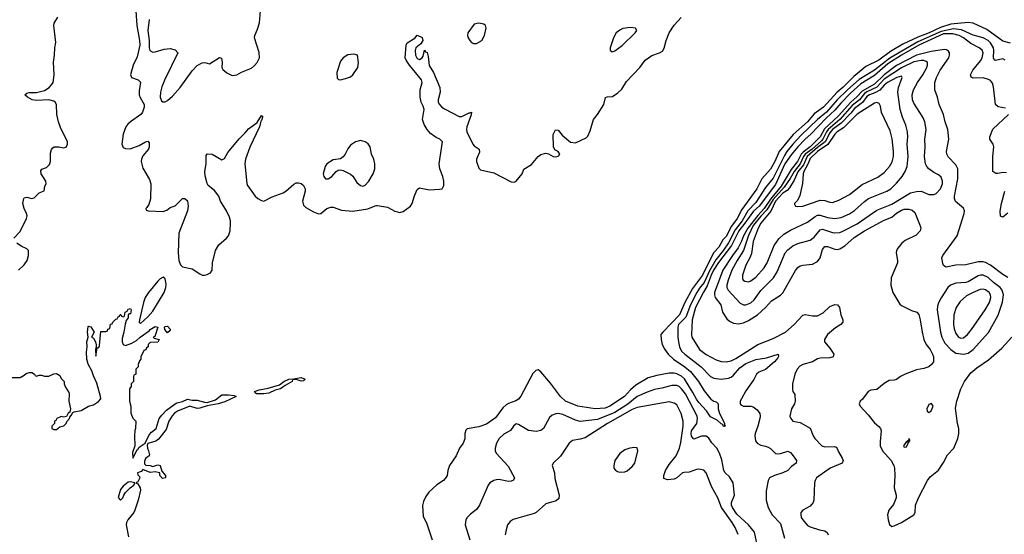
# Model space of a CAD drawing. Header units: inches. Extents: x 1649636 to 1815363, y 506543 to 641975.
# Tile 50 of 256: x 1737113 to 1745082, y 522694 to 526857. Entities that reach past the tile are written whole.
import ezdxf

# ---------------------------------------------------------------- set-up
doc = ezdxf.new("R2010")
doc.units = ezdxf.units.IN
doc.header["$MEASUREMENT"] = 0
doc.layers.add('B7532', color=7, linetype='Continuous')
doc.layers.add('B7542', color=7, linetype='Continuous')

msp = doc.modelspace()

# ---------------------------------------------------------------- linework, layer by layer
at = {"layer": 'B7532', "color": 5}
for points, elevation in [([(1737066, 525090), (1737115.9, 525144.1), (1737169.2, 525250), (1737174, 525270), (1737169.3, 525290), (1737149.3, 525330), (1737139.3, 525370), (1737147, 525410), (1737150, 525416), (1737170, 525422.8), (1737210, 525411), (1737230, 525416), (1737270, 525456), (1737310, 525472), (1737317.6, 525510), (1737327.6, 525530), (1737324.7, 525550), (1737285.6, 525610), (1737284.2, 525635.8), (1737292, 525648), (1737330, 525661.6), (1737355.3, 525684.7), (1737361.3, 525710), (1737362.9, 525777.1), (1737370, 525806), (1737380.1, 525819.9), (1737392, 525828), (1737430, 525828.2), (1737470, 525820.5), (1737490, 525824.9), (1737500.7, 525850), (1737500.5, 525870), (1737444.5, 525984.5), (1737427.2, 526030), (1737413.3, 526090), (1737411.3, 526170), (1737399.6, 526190), (1737390, 526196.9), (1737350, 526208.4), (1737250, 526203.4), (1737213.2, 526210), (1737177, 526230), (1737156, 526250), (1737170, 526262), (1737190, 526268.4), (1737250, 526269.2), (1737314.8, 526285.2), (1737350.9, 526309.1), (1737371, 526330), (1737382.7, 526350), (1737392.4, 526410), (1737385.6, 526514.4), (1737396, 526570), (1737397, 526630), (1737405.8, 526674.2), (1737388.2, 526811.8), (1737392, 526830), (1737421.7, 526878.3)], 240), ([(1738053.3, 526930), (1738060.1, 526810), (1738083.5, 526690), (1738084.1, 526650), (1738062.7, 526557.3), (1738030.7, 526490), (1738009.1, 526410), (1738018, 526390), (1738071.2, 526371.2), (1738091.4, 526351.4), (1738079.5, 526280.5), (1738080.2, 526250), (1738087.5, 526227.5), (1738119.7, 526170), (1738121.4, 526150), (1738108, 526110), (1738093.3, 526090), (1738009, 526031), (1737988, 526012), (1737972.7, 525990), (1737950.5, 525930), (1737940.1, 525850), (1737950, 525824.5), (1737970, 525815.8), (1738006.7, 525813.3), (1738080.5, 525839.5), (1738130.5, 525870.5), (1738150, 525874), (1738162, 525862), (1738161.6, 525830), (1738154.4, 525810), (1738110, 525755.1), (1738098.9, 525730), (1738096.8, 525710), (1738110, 525654.9), (1738163.5, 525563.5), (1738174.5, 525530), (1738172.3, 525407.7), (1738158.8, 525361.2), (1738143.1, 525336.9), (1738132.7, 525330), (1738136.8, 525316.8), (1738154, 525310), (1738274.9, 525305.1), (1738303.9, 525316.1), (1738330, 525337.3), (1738370, 525351.3), (1738430, 525411.3), (1738450, 525411.3), (1738470.9, 525390.9), (1738476, 525350), (1738470.7, 525310), (1738401.1, 525130), (1738396.4, 524970), (1738402.1, 524910), (1738414.1, 524874.1), (1738430, 524856.5), (1738510, 524843), (1738570, 524800.2), (1738590, 524790.2), (1738610, 524789.6), (1738630, 524794.8), (1738658.4, 524810), (1738669.8, 524830), (1738674, 524890), (1738697, 524990), (1738724.8, 525035.2), (1738787.4, 525090), (1738803.5, 525110), (1738815.8, 525150), (1738819.3, 525210), (1738818.7, 525230), (1738810, 525259.5), (1738786.6, 525310), (1738737.2, 525390), (1738724.2, 525430), (1738690, 525474.5), (1738637.2, 525517.2), (1738631.5, 525531.5), (1738614.5, 525594.5), (1738612.2, 525630), (1738621.3, 525690), (1738622.5, 525757.5), (1738630, 525770.8), (1738669.5, 525770.5), (1738750, 525724), (1738770, 525734), (1738798.1, 525781.9), (1738890, 525892.8), (1738938.3, 525941.7), (1738964.4, 525975.6), (1739033.8, 526026.2), (1739070, 526081), (1739077.3, 526077.3), (1739078.8, 526070), (1739070, 526042), (1739063.5, 526036.5), (1739053.4, 525990), (1738974.4, 525825.6), (1738939.8, 525730), (1738935.2, 525690), (1738950.8, 525530.8), (1738955.8, 525515.8), (1739017.8, 525430), (1739041.1, 525410), (1739070, 525395.5), (1739090, 525390.2), (1739155, 525425), (1739244.4, 525455.6), (1739268, 525470), (1739332.8, 525527.2), (1739350, 525536.3), (1739370, 525537.5), (1739390, 525531.6), (1739410, 525516.8), (1739424.7, 525490), (1739423.4, 525470), (1739400.5, 525390), (1739410, 525356.2), (1739430, 525338), (1739490, 525303.5), (1739530, 525286.5), (1739550, 525288.8), (1739599.5, 525330), (1739630, 525341.1), (1739650, 525341.3), (1739716.7, 525316.7), (1739810, 525307.9), (1739930, 525327.1), (1739990, 525352.4), (1740000, 525353.6)], 240), ([(1738161.9, 526858.1), (1738148.9, 526770), (1738160.1, 526690), (1738160.6, 526630), (1738167.4, 526607.4), (1738190, 526594.6), (1738210, 526596.1), (1738281.5, 526618.5), (1738330, 526623.2), (1738372.3, 526612.3), (1738393.4, 526590), (1738286.5, 526373.5), (1738264.7, 526315.3), (1738252.6, 526270), (1738250.2, 526230.2), (1738262, 526202), (1738272.4, 526192.4), (1738290, 526193.4), (1738310, 526203.1), (1738350, 526237.4), (1738411.7, 526308.3), (1738510, 526444.9), (1738550, 526485.7), (1738590, 526508.8), (1738610.3, 526510.3), (1738650, 526499.5), (1738730, 526550.4), (1738745.2, 526545.2), (1738751.8, 526511.8), (1738748.8, 526470), (1738755.8, 526455.8), (1738790, 526427.7), (1738832.9, 526407.1), (1738870, 526410.8), (1738907.2, 526432.8), (1738990, 526465.5), (1739014.2, 526485.8), (1739035.1, 526510), (1739054.5, 526550), (1739051.9, 526591.9), (1739013.2, 526710), (1739016, 526730), (1739038, 526782), (1739052.9, 526832.9), (1739061.2, 526930)], 260), ([(1737104, 524830), (1737150, 524874.8), (1737174.5, 524910), (1737184.2, 524950), (1737184.5, 524990), (1737170, 525002.9), (1737124.9, 525024.9), (1737089.7, 525049.7)], 240), ([(1737050, 523962.8), (1737116.4, 523963.6), (1737150, 523982), (1737164.7, 523995.3), (1737190, 524002), (1737210, 524002), (1737234, 523990), (1737238, 523978), (1737250, 523974), (1737270, 523982), (1737290, 523982), (1737312.7, 523972.7), (1737350, 523972), (1737390, 523992), (1737410, 523994), (1737438, 523978), (1737450, 523954), (1737474, 523930), (1737474, 523910), (1737483.6, 523883.6), (1737510, 523842), (1737513.4, 523830), (1737510.5, 523770), (1737524.7, 523710), (1737518, 523682), (1737505.4, 523674.6), (1737492, 523648), (1737470, 523642), (1737450, 523648), (1737414, 523630), (1737404.7, 523615.3), (1737394, 523610), (1737394, 523590), (1737374, 523570), (1737374, 523550), (1737390, 523542), (1737410, 523542), (1737438, 523562), (1737470, 523572), (1737488, 523590), (1737494, 523606), (1737515.3, 523630), (1737518, 523642), (1737530, 523654), (1737542, 523678), (1737554, 523686), (1737610, 523696.5), (1737670, 523730.3), (1737710, 523741.3), (1737751.1, 523768.9), (1737769.6, 523790), (1737768.2, 523810), (1737737.8, 523917.8), (1737710, 523976), (1737696.8, 524016.8), (1737666.6, 524070), (1737655.8, 524110), (1737653.3, 524166.7), (1737659.3, 524210), (1737657.2, 524250), (1737666.6, 524290), (1737660.9, 524330), (1737666, 524374), (1737670, 524378), (1737690, 524372), (1737714.8, 524330), (1737694, 524290), (1737710, 524282), (1737726.8, 524250), (1737732.7, 524227.3), (1737732.7, 524212.7), (1737738, 524202), (1737730, 524206), (1737726, 524190), (1737730, 524134), (1737740.4, 524199.6), (1737753.6, 524206.4), (1737758, 524222), (1737770, 524334), (1737810, 524334), (1737822, 524338), (1737827.3, 524352.7), (1737842, 524358), (1737847.3, 524392.7), (1737862, 524398), (1737866, 524410), (1737890, 524434), (1737902, 524438), (1737910, 524454), (1737922, 524458), (1737927.3, 524472.7), (1737932.7, 524472.7), (1737938, 524458), (1737950, 524454), (1737962, 524458), (1737966, 524490), (1737982, 524498), (1737990, 524514), (1738010, 524522), (1738014.8, 524510), (1738010, 524478), (1738002, 524478), (1737991.6, 524468.4), (1737990, 524446), (1737976, 524424), (1737966.4, 524393.6), (1737957.1, 524330), (1737941.6, 524278.4), (1737942, 524250), (1737950.5, 524230.5), (1737970, 524220.7), (1738020, 524240), (1738057.4, 524262.6), (1738088.9, 524290), (1738161.1, 524338.9), (1738170, 524351.4), (1738210, 524376.3), (1738231.3, 524370), (1738205.4, 524294.6), (1738194, 524290), (1738202, 524282), (1738242, 524270), (1738230, 524248), (1738170, 524246), (1738154, 524230), (1738154, 524210), (1738138, 524202), (1738132.7, 524187.3), (1738118, 524182), (1738094, 524130), (1738094, 524110), (1738083.6, 524096.4), (1738072.7, 524067.3), (1738071.6, 524048.4), (1738054, 524030), (1738054, 523990), (1738038, 523982), (1738034, 523970), (1738034, 523930), (1738014, 523910), (1738014, 523890), (1738002, 523870), (1738002, 523770), (1738012, 523730), (1738012.7, 523672.7), (1738030, 523634), (1738052, 523610), (1738051.3, 523550), (1738045.4, 523534.6), (1738041, 523490), (1738044, 523410), (1738025.3, 523354.7), (1738028.9, 523308.9), (1738062.9, 523377.1), (1738070, 523380.7), (1738080.7, 523399.3), (1738129.2, 523430), (1738161.1, 523498.9), (1738178.9, 523521.1), (1738218.5, 523550), (1738242, 523630), (1738262.2, 523657.8), (1738301.3, 523698.7), (1738370, 523748.3), (1738383.8, 523756.2), (1738431.1, 523768.9), (1738470, 523788), (1738510, 523780.3), (1738550, 523779.7), (1738610, 523761.7), (1738630, 523761.3), (1738696.9, 523783.1), (1738750, 523821.8), (1738802.2, 523822.2), (1738850, 523816.3), (1738864.7, 523810), (1738773.4, 523766.6), (1738718.8, 523750), (1738630, 523732.3), (1738570, 523713.1), (1738550, 523712.9), (1738490, 523731.3), (1738389.6, 523690.4), (1738366.1, 523673.9), (1738346.9, 523653.1), (1738321.2, 523610), (1738299.1, 523540.9), (1738237.2, 523462.8), (1738213.6, 523446.4), (1738150.4, 523429.6), (1738144.5, 523415.5), (1738146.5, 523390), (1738156.5, 523370), (1738163.6, 523336.4), (1738162, 523330), (1738130, 523308), (1738122.8, 523282.8), (1738123.6, 523263.6), (1738132.7, 523252.7), (1738170, 523251.3), (1738190, 523242), (1738230, 523254.8), (1738250.6, 523250.6), (1738263.6, 523203.6), (1738294, 523170), (1738294, 523150), (1738270, 523146), (1738248.4, 523168.4), (1738246, 523190), (1738234.6, 523194.6), (1738210, 523199), (1738170, 523194), (1738110, 523218), (1738097.3, 523202.7), (1738066, 523190), (1738070, 523174), (1738082, 523162), (1738084.7, 523150), (1738070, 523118), (1738054, 523110), (1738070, 523102), (1738086.8, 523070), (1738090.6, 523050), (1738072.2, 522970), (1738044.4, 522890), (1738036, 522870), (1737988.8, 522810), (1737978.3, 522790), (1737975.6, 522770), (1737993.5, 522673.5)], 220)]:
    msp.add_lwpolyline(points, dxfattribs=dict(at, elevation=elevation))
for points, elevation in [([(1739817.2, 526577.2), (1739770, 526572.7), (1739730.5, 526549.5), (1739710, 526522), (1739678.8, 526430), (1739683.6, 526383.6), (1739692.7, 526372.7), (1739710, 526372), (1739750, 526382.8), (1739790, 526396), (1739809.4, 526410.6), (1739848.7, 526470), (1739854, 526510), (1739846, 526570)], 260), ([(1739870, 525880.7), (1739830, 525869.7), (1739790, 525842.4), (1739767.5, 525812.5), (1739748.2, 525770), (1739730, 525746.6), (1739710, 525732.3), (1739650, 525722.6), (1739598.9, 525690), (1739584.4, 525670), (1739569, 525609), (1739573.4, 525590), (1739587.3, 525570), (1739610, 525570.7), (1739639.3, 525590), (1739673.2, 525630), (1739690, 525640.5), (1739710, 525642.4), (1739730, 525637.6), (1739790, 525608.5), (1739810.2, 525590.2), (1739841.2, 525541.2), (1739870, 525515.8), (1739890, 525511.3), (1739910, 525519.7), (1739938.8, 525550), (1739973.5, 525610), (1739987.3, 525650), (1739988.2, 525690), (1739978.8, 525730), (1739961, 525770), (1739949.4, 525830), (1739932.8, 525852.8), (1739910, 525869.4)], 260), ([(1738273.3, 524773.3), (1738250, 524762), (1738230, 524741), (1738155, 524650), (1738129.6, 524610), (1738114.4, 524570), (1738082.2, 524430), (1738080.2, 524410), (1738090, 524399.2), (1738150, 524453.5), (1738190, 524499.8), (1738281.9, 524650), (1738296.6, 524690), (1738298, 524718), (1738290, 524761.6)], 240), ([(1738310, 524322.7), (1738287, 524350), (1738284, 524370), (1738290, 524374.8), (1738310, 524378), (1738330, 524354.8), (1738330, 524342)], 220), ([(1739390, 523932), (1739350, 523946), (1739330, 523946), (1739320.4, 523939.6), (1739318, 523930), (1739261.1, 523898.9), (1739223.8, 523870), (1739180.2, 523859.8), (1739130, 523836.8), (1739090, 523829), (1739028.7, 523830), (1739018, 523838), (1739012.3, 523850), (1739050, 523864), (1739123.5, 523876.5), (1739216.5, 523903.5), (1739250, 523930.2), (1739290, 523950.2), (1739328.4, 523951.6), (1739390, 523962), (1739424, 523950), (1739410, 523936)], 220), ([(1738010, 523118), (1737990, 523116.9), (1737950, 523083.7), (1737930, 523056), (1737911.3, 522991.3), (1737930, 522971.3), (1737948.7, 522990), (1737955.3, 523010), (1737970, 523032), (1738008, 523070), (1738038, 523090), (1738046, 523110)], 220)]:
    msp.add_lwpolyline(points, close=True, dxfattribs=dict(at, elevation=elevation))
at = {"layer": 'B7542', "color": 5}
for points, elevation in [([(1740000, 525353.6), (1740010, 525354.7), (1740090, 525340.3), (1740150, 525309), (1740190, 525297.6), (1740215.4, 525304.6), (1740276.2, 525350), (1740290, 525370.8), (1740307.2, 525432.8), (1740330, 525482.8), (1740350, 525497.3), (1740430, 525480.7), (1740510, 525484.9), (1740532.3, 525490), (1740544.9, 525515.1), (1740545.6, 525550), (1740537.8, 525590), (1740514.4, 525650), (1740508.4, 525690), (1740535.6, 525870), (1740513.3, 525890), (1740483.4, 525903.4), (1740437.1, 525937.1), (1740409.4, 525969.4), (1740385.6, 526010), (1740374.3, 526050), (1740387.2, 526130), (1740379, 526159), (1740363.2, 526190), (1740353.6, 526230), (1740354.7, 526290), (1740369.6, 526350.4), (1740364, 526370), (1740267.5, 526490), (1740239.7, 526530), (1740233.5, 526550), (1740240.4, 526650), (1740249.7, 526670), (1740311.4, 526708.6), (1740330, 526731), (1740370, 526714), (1740374.4, 526690), (1740358.4, 526661.6), (1740320.3, 526630), (1740312.8, 526607.2), (1740315.3, 526570), (1740330, 526542.4), (1740350, 526535.8), (1740369.5, 526550), (1740377.2, 526562.8), (1740390, 526611), (1740398.5, 526598.5), (1740410, 526593), (1740419.9, 526560.1), (1740427.3, 526487.3), (1740462.2, 526430), (1740512, 526310), (1740514.7, 526270), (1740498.8, 526210), (1740500.5, 526190), (1740510, 526171.7), (1740530, 526149.1), (1740550, 526134.9), (1740670, 526073.6), (1740690, 526073.6), (1740750, 526104.4), (1740757.5, 526102.5), (1740770.7, 526110), (1740767.1, 526087.1), (1740732.5, 525990), (1740728.7, 525970), (1740730.9, 525950.9), (1740779.6, 525850), (1740790, 525836.5), (1740830.3, 525810), (1740833.4, 525786.6), (1740810.4, 525730), (1740810.4, 525710), (1740830, 525656), (1740843.1, 525643.1), (1740950, 525618.9), (1741090, 525546), (1741116.1, 525543.9), (1741132, 525550), (1741179.3, 525610), (1741192.7, 525647.3), (1741255.1, 525684.9), (1741310, 525750.8), (1741330, 525766.8), (1741370, 525778.8), (1741393.4, 525773.4), (1741430, 525750.7), (1741449, 525749), (1741470, 525753), (1741477.8, 525762.2), (1741483.6, 525770), (1741471.3, 525790), (1741445.1, 525805.1), (1741431.8, 525830), (1741431.5, 525928.5), (1741450, 525966), (1741470, 525962.8), (1741504.1, 525924.1), (1741570, 525866.3), (1741610, 525862.4), (1741698.3, 525901.7), (1741710, 525914.4), (1741730, 525958.4), (1741756.4, 526050), (1741789.8, 526090.2), (1741839.6, 526170), (1741852.9, 526227.1), (1741867.3, 526232.7), (1741910, 526236.5), (1741955.1, 526264.9), (1741984.9, 526295.1), (1742023.5, 526356.5), (1742130.5, 526469.5), (1742174, 526530), (1742230, 526568), (1742291.2, 526588.8), (1742316.3, 526603.7), (1742330, 526628.2), (1742345.9, 526690), (1742370, 526751.5), (1742410, 526812), (1742465.5, 526874.5)], 240), ([(1745132.8, 526667.2), (1745070, 526684.8), (1744939, 526779), (1744830, 526828.5), (1744790, 526834.1), (1744650, 526821.4), (1744565, 526795), (1744474.1, 526750), (1744382.6, 526717.4), (1744260.2, 526659.8), (1744159.5, 526600.5), (1744065.1, 526530), (1743961.9, 526478.1), (1743863.2, 526396.8), (1743773.8, 526310), (1743727.9, 526272.1), (1743618.8, 526150), (1743543.6, 526096.4), (1743487.5, 526030), (1743372.8, 525927.2), (1743259, 525790), (1743224.6, 525710), (1743190, 525648.5), (1743118.6, 525570), (1743079.3, 525490), (1742958.6, 525321.4), (1742918.7, 525250), (1742873.6, 525186.4), (1742830, 525103.9), (1742804.6, 525075.4), (1742770, 525016.2), (1742727, 524970), (1742640.2, 524790), (1742558.4, 524681.6), (1742495, 524570), (1742452, 524470), (1742317, 524330), (1742303, 524310), (1742303.9, 524270), (1742313.6, 524230), (1742333.5, 524190), (1742360.4, 524150), (1742403.7, 524110), (1742494.8, 524050), (1742542.1, 524010), (1742605.8, 523930), (1742653.7, 523853.7), (1742707.1, 523787.1), (1742730, 523770.4), (1742750, 523764.9), (1742764.9, 523750), (1742766.9, 523710), (1742775.5, 523670), (1742810.2, 523610), (1742817.6, 523590), (1742816.9, 523576.9), (1742822, 523570), (1742815.3, 523564.7), (1742810, 523566.6), (1742803.5, 523583.5), (1742790, 523588.6), (1742756.8, 523616.8), (1742703.5, 523643.5), (1742672, 523692), (1742610, 523759.6), (1742590, 523787.5), (1742561.8, 523841.8), (1742492.7, 523952.7), (1742470, 523973.7), (1742430, 523992), (1742410, 523997.3), (1742370, 523996.7), (1742270, 523979.1), (1742200.3, 523959.7), (1742100.1, 523899.9), (1742057, 523863), (1742008, 523810), (1741890.2, 523730), (1741850, 523713.7), (1741770, 523709.3), (1741630, 523729.2), (1741530, 523772.2), (1741489.2, 523810), (1741410, 523915.3), (1741330, 524009.6), (1741310, 524024.5), (1741290, 524019.5), (1741265.9, 523994.1), (1741170, 523811.6), (1741150, 523786.6), (1741127.5, 523772.5), (1741070, 523753), (1741050, 523741.3), (1741023.1, 523716.9), (1740962.7, 523637.3), (1740890, 523584.2), (1740830, 523562.3), (1740733.5, 523546.5), (1740723.2, 523536.8), (1740716.5, 523510), (1740714.9, 523465.1), (1740702.4, 523430), (1740673.4, 523390), (1740644.9, 523330), (1740592.2, 523250), (1740577.6, 523210), (1740573.4, 523170), (1740565.1, 523154.9), (1740542, 523130), (1740490, 523093.6), (1740424.2, 523035.8), (1740400.5, 522999.5), (1740381.2, 522958.8), (1740373.5, 522926.5), (1740378.4, 522838.4), (1740405.5, 522785.5), (1740450.4, 522650)], 240), ([(1745088.7, 526528.7), (1745070, 526540.3), (1745010, 526526.3), (1745001.3, 526530), (1744994, 526550), (1744997.6, 526610), (1744994.1, 526630), (1744970.7, 526670), (1744950, 526689.9), (1744910, 526711.8), (1744830, 526733.3), (1744735.5, 526775.5), (1744670, 526782.8), (1744570, 526762.6), (1744382.6, 526677.4), (1744154.9, 526545.1), (1744030, 526448.6), (1743907.5, 526372.5), (1743811.7, 526290), (1743730, 526208.8), (1743643.2, 526110), (1743570, 526051.2), (1743438, 525922), (1743370.7, 525850), (1743322.7, 525790), (1743301.6, 525758.4), (1743210, 525575.8), (1743150, 525499.9), (1743070, 525377.5), (1743005.8, 525310), (1742961.2, 525230), (1742902.5, 525157.5), (1742850, 525051.7), (1742810, 524991.7), (1742746.7, 524913.3), (1742695.5, 524824.5), (1742651.3, 524730), (1742613.6, 524686.4), (1742592.2, 524650), (1742540.9, 524550), (1742503.3, 524450), (1742446, 524390), (1742439.9, 524370), (1742439.5, 524290), (1742445.4, 524250), (1742453.3, 524210), (1742470, 524175.5), (1742495.6, 524150), (1742627.4, 524050), (1742705, 523970), (1742730, 523956.8), (1742790, 523948.8), (1742850, 523957.2), (1742870, 523966), (1742890, 523982.5), (1742940.2, 524039.8), (1742990, 524076.3), (1743070, 524107.1), (1743157.3, 524122.7), (1743250.4, 524150), (1743253.6, 524133.6), (1743250, 524122.9), (1743221.1, 524090), (1743150, 524028.5), (1743095.5, 524004.5), (1743077, 523990), (1743054, 523946), (1742990, 523853.6), (1742954, 523790), (1742944.9, 523770), (1742943, 523750), (1742950, 523740.7), (1742970, 523730.5), (1743030, 523730.4), (1743050, 523724.9), (1743080.2, 523700.2), (1743102, 523670), (1743106.5, 523650), (1743102.8, 523630), (1743087.7, 523570), (1743064.3, 523510), (1743061.8, 523490), (1743067.2, 523450), (1743081.3, 523430), (1743110, 523414.6), (1743150, 523407.9), (1743170, 523399.6), (1743188.3, 523388.3), (1743230, 523347.4), (1743250, 523343.6), (1743270, 523347.1), (1743330, 523367), (1743350, 523354.9), (1743373.1, 523330), (1743400.4, 523290), (1743396.3, 523270), (1743358.4, 523241.6), (1743328.5, 523210), (1743290, 523190.7), (1743220.7, 523170), (1743182.4, 523150), (1743170.3, 523129.7), (1743153.8, 523046.2), (1743154, 522970), (1743170.9, 522910.9), (1743203.2, 522850), (1743270, 522781.8), (1743303.6, 522663.6)], 260), ([(1745090, 526142.6), (1745031.8, 526151.8), (1745009.8, 526170), (1744994.8, 526314.8), (1744985.2, 526345.2), (1744970, 526364.4), (1744953.9, 526373.9), (1744910, 526386.3), (1744830, 526385.3), (1744812.3, 526392.3), (1744808.3, 526410), (1744826, 526450), (1744890, 526525.9), (1744903.6, 526550), (1744909.9, 526590), (1744902.4, 526610), (1744878.7, 526630), (1744810, 526664.8), (1744750, 526711), (1744717, 526730), (1744664.3, 526744.3), (1744590, 526742.1), (1744390, 526651.8), (1744249.2, 526570.8), (1744139.3, 526500.7), (1744030, 526406.2), (1743921.2, 526338.8), (1743836, 526264), (1743757.4, 526182.6), (1743710, 526126.1), (1743639.9, 526060.1), (1743516.7, 525930), (1743469.4, 525890.6), (1743410, 525830), (1743355.3, 525764.7), (1743306.5, 525690), (1743230, 525524.9), (1743098, 525350), (1743052, 525308), (1742981.8, 525210), (1742932.5, 525150), (1742872.6, 525030), (1742768, 524892), (1742728.4, 524831.6), (1742708.4, 524790), (1742676.7, 524703.3), (1742646, 524654), (1742581.1, 524530), (1742554.4, 524430), (1742550.8, 524310.8), (1742554, 524290), (1742614.5, 524190), (1742670, 524148.1), (1742750, 524104.6), (1742790, 524092.6), (1742830, 524088.6), (1742870, 524098.5), (1742910, 524116.1), (1743086.2, 524230), (1743210, 524278), (1743310, 524330.1), (1743380.8, 524390), (1743450, 524467.2), (1743470, 524473.2), (1743530, 524462), (1743570, 524462.6), (1743614.3, 524485.7), (1743670, 524536.5), (1743710, 524551.8), (1743731.6, 524551.6), (1743747.5, 524527.5), (1743759.1, 524470), (1743774, 524430), (1743774.9, 524410), (1743758.4, 524390), (1743714.6, 524365.4), (1743651.6, 524310), (1743626, 524270), (1743626.7, 524250), (1743670, 524199.5), (1743703.1, 524150), (1743696.4, 524130), (1743670, 524121.2), (1743590, 524119.4), (1743570, 524113.8), (1743529.6, 524090.4), (1743450, 524067.3), (1743426.6, 524053.4), (1743405.3, 524030), (1743385.7, 523990), (1743367.8, 523910), (1743366.5, 523866.5), (1743370.4, 523850), (1743385.4, 523825.4), (1743390.2, 523770), (1743384.6, 523750), (1743359.5, 523710), (1743345.7, 523650), (1743354, 523630), (1743370, 523610.4), (1743430, 523598.5), (1743511.5, 523551.5), (1743534.6, 523490), (1743547.6, 523470), (1743604.9, 523410), (1743630, 523401.6), (1743704.9, 523404.9), (1743719.5, 523399.5), (1743729.1, 523389.1), (1743739.8, 523359.8), (1743770.2, 523310), (1743777.3, 523290), (1743768.4, 523270), (1743672.4, 523230), (1743562.4, 523150), (1743550.4, 523130), (1743546.3, 523110), (1743540.3, 522970), (1743534, 522950), (1743510, 522920.7), (1743450.6, 522889.4), (1743436, 522870), (1743434, 522850), (1743438, 522830), (1743450.4, 522810), (1743490, 522763.7), (1743510, 522752.9), (1743586.8, 522730), (1743630, 522723.1), (1743649.1, 522709.1), (1743655.2, 522690)], 280), ([(1745110, 524772.4), (1745070, 524795), (1744971.1, 524871.1), (1744930, 524891.8), (1744910, 524897.5), (1744870, 524897.9), (1744770, 524874.7), (1744689.5, 524870.5), (1744610, 524856.3), (1744590, 524869.2), (1744584.4, 524884.4), (1744577.1, 524930), (1744582.9, 524950), (1744701, 525110), (1744757.8, 525290), (1744759.8, 525310), (1744750, 525333.7), (1744686.5, 525386.5), (1744678, 525410), (1744677.9, 525430), (1744704.7, 525570), (1744705, 525650), (1744690, 525684), (1744628, 525748), (1744615.3, 525770), (1744614.4, 525790), (1744632.5, 525890), (1744623.9, 525970), (1744602.7, 526030), (1744588.5, 526090), (1744554.4, 526170), (1744540.4, 526230), (1744519.7, 526290), (1744520.3, 526350), (1744532.2, 526390), (1744562.8, 526450), (1744631.3, 526550), (1744639.1, 526570), (1744638.2, 526590), (1744630, 526603.1), (1744613.5, 526613.5), (1744596.7, 526616.7), (1744490, 526600.8), (1744370, 526570), (1744210, 526486.3), (1744110, 526410.1), (1744030, 526334.7), (1743930, 526279.5), (1743887.9, 526232.1), (1743840.1, 526190), (1743739.8, 526080.2), (1743626.9, 525973.1), (1743590.9, 525910), (1743573.6, 525890), (1743510, 525829.6), (1743453.1, 525786.9), (1743437.6, 525770), (1743409, 525710), (1743355.8, 525644.2), (1743276.3, 525510), (1743190, 525404.7), (1743139.4, 525330), (1743085.7, 525274.3), (1743005.6, 525170), (1742970.4, 525110), (1742955.3, 525064.7), (1742928, 525012), (1742880.6, 524950), (1742803.4, 524830), (1742736.9, 524650), (1742735.7, 524630), (1742741.9, 524610), (1742788.3, 524550), (1742801.4, 524490), (1742835.8, 524435.8), (1742857, 524417), (1742890, 524401.4), (1742930, 524397.4), (1742970, 524405), (1743010, 524423.4), (1743082.9, 524470), (1743148.3, 524530), (1743197.4, 524582.6), (1743270, 524628.4), (1743290, 524646.7), (1743392.2, 524827.8), (1743410, 524852.4), (1743430, 524865.2), (1743450, 524871.1), (1743530, 524880.7), (1743570, 524902.3), (1743590.4, 524929.6), (1743610, 524997), (1743630, 525023.2), (1743650, 525023.2), (1743710, 525001), (1743730, 524998.9), (1743750, 525003.3), (1743790, 525027.2), (1743865.7, 525094.3), (1743950, 525149.6), (1744110, 525235.7), (1744170, 525260.1), (1744210, 525291.6), (1744250, 525315.8), (1744270, 525323.8), (1744310, 525325.3), (1744336.1, 525316.1), (1744357.1, 525297.1), (1744401.7, 525190), (1744405, 525170), (1744399.4, 525150), (1744366.9, 525113.1), (1744280.3, 525070), (1744253.1, 525050), (1744218.6, 525010), (1744209.3, 524990), (1744206.5, 524970), (1744216.5, 524910), (1744215.8, 524890), (1744167.2, 524770), (1744163.1, 524710), (1744179.6, 524650), (1744236.9, 524556.9), (1744250, 524545.7), (1744330, 524503.8), (1744372.3, 524492.3), (1744390, 524471), (1744401.5, 524430), (1744416.9, 524330), (1744431.3, 524270), (1744448.9, 524230), (1744481.1, 524190), (1744501.7, 524150), (1744507.8, 524130), (1744507.2, 524090), (1744493.2, 524066.8), (1744470, 524049.8), (1744430, 524034.4), (1744370, 524025.8), (1744279.1, 523990), (1744240.4, 523970), (1744210, 523947.1), (1744190, 523940.9), (1744150, 523937.7), (1744110, 523913.7), (1744050, 523864.7), (1744001.1, 523858.9), (1743978.8, 523850), (1743933.4, 523786.6), (1743914.8, 523770), (1743906, 523750), (1743914, 523730), (1743979.6, 523659.6), (1744030, 523595.3), (1744066.5, 523566.5), (1744079.5, 523550), (1744085.3, 523530), (1744075.6, 523444.4), (1744077.1, 523410), (1744096, 523370), (1744166.7, 523290), (1744188.2, 523250), (1744193.4, 523230), (1744196, 523170), (1744190.3, 523070.3), (1744206, 523010), (1744206, 522990), (1744186, 522934), (1744146, 522890), (1744137, 522850), (1744140.3, 522810), (1744152.2, 522772.2), (1744170, 522758), (1744190, 522763.1), (1744250, 522788.9), (1744349.8, 522850.2), (1744361.3, 522870), (1744364, 522930), (1744386.9, 522990), (1744458.9, 523130), (1744481.6, 523158.4), (1744550, 523212.2), (1744590, 523273.7), (1744622.6, 523337.4), (1744672.2, 523390), (1744706.3, 523470), (1744713, 523510), (1744713.6, 523550), (1744703, 523590), (1744686.3, 523713.7), (1744696.4, 523770), (1744729.8, 523870.2), (1744758.9, 523930), (1744810, 524001.1), (1744859.1, 524040.9), (1744953.7, 524106.3), (1745060.9, 524199.1), (1745141.6, 524290)], 320), ([(1745098.7, 525618.7), (1745070, 525621.3), (1745030, 525611.8), (1745012, 525612), (1744990, 525629), (1744988.4, 525751.6), (1744997.6, 525830), (1744991.6, 525850), (1744965.1, 525890), (1744963.6, 525910), (1744990, 525970.4), (1745116.1, 526090)], 280), ([(1745108.8, 525291.2), (1745070, 525260.7), (1745050, 525269), (1745048.9, 525308.9), (1745058.2, 525370), (1745087, 525470)], 280), ([(1743089.7, 522570.3), (1743060.9, 522710), (1743012.5, 522770), (1742916.4, 522856.4), (1742882, 522910), (1742874.2, 522930), (1742873.3, 522950), (1742897.4, 523010), (1742886, 523110), (1742858.7, 523158.7), (1742822, 523190), (1742810.7, 523210), (1742796.2, 523296.2), (1742777.7, 523350), (1742755.6, 523390), (1742714.1, 523434.1), (1742690, 523471.5), (1742670, 523488.4), (1742630, 523486.8), (1742570, 523463.5), (1742550, 523486.6), (1742546.7, 523510), (1742549.9, 523530), (1742593.9, 523590), (1742599.2, 523630), (1742595, 523650), (1742501.6, 523830), (1742470, 523871.5), (1742450, 523889.3), (1742430, 523898.8), (1742390, 523898.1), (1742310, 523874.9), (1742250, 523865.3), (1742190, 523844.9), (1742110, 523808), (1742033.8, 523746.2), (1741930, 523679.6), (1741790, 523623.5), (1741650, 523605.7), (1741610, 523617.8), (1741510, 523663), (1741470, 523671.7), (1741451.2, 523668.8), (1741423.2, 523656.8), (1741402, 523638), (1741351.5, 523548.5), (1741330, 523533.5), (1741293.5, 523526.5), (1741230, 523533.5), (1741150, 523583), (1741130, 523587), (1741110.3, 523569.7), (1741085.1, 523534.9), (1741030, 523503.6), (1740992.4, 523470), (1740972, 523430), (1740960.4, 523390), (1740961.3, 523370), (1740970.4, 523350), (1741065.4, 523245.4), (1741117.3, 523150), (1741108.3, 523131.7), (1741090, 523122.4), (1741070, 523121.7), (1740990, 523136), (1740970, 523135.4), (1740950, 523129.6), (1740919.1, 523110), (1740904.4, 523090), (1740835.6, 522930), (1740810, 522893.6), (1740762.2, 522857.8), (1740734.4, 522830), (1740722.4, 522810), (1740719.5, 522770), (1740756.5, 522650)], 260), ([(1742927.6, 522692.4), (1742902.8, 522750), (1742878.8, 522790), (1742793.1, 522910), (1742763.2, 522990), (1742713.9, 523073.9), (1742670, 523191.6), (1742650, 523212.9), (1742610, 523221.2), (1742590, 523218.4), (1742530, 523195.5), (1742490, 523194.8), (1742478, 523190), (1742430, 523149.8), (1742410, 523138.8), (1742355.2, 523135.2), (1742325.7, 523145.7), (1742326.4, 523170), (1742339.8, 523210), (1742370, 523259.3), (1742427.1, 523330), (1742454.1, 523390), (1742464.6, 523435.4), (1742482, 523570), (1742482.8, 523610), (1742466.5, 523670), (1742430, 523740.5), (1742410, 523756.1), (1742370, 523764.5), (1742110, 523720.7), (1742070, 523703.2), (1741869.4, 523590.6), (1741690, 523475.6), (1741650, 523462.3), (1741587.8, 523452.2), (1741560.7, 523430), (1741490, 523326.6), (1741430.8, 523270), (1741423, 523250), (1741440.3, 523190), (1741445.2, 523145.2), (1741479.6, 523010), (1741476.5, 522983.5), (1741454.1, 522965.9), (1741370, 522939.2), (1741291.7, 522870), (1741277.1, 522862.9), (1741105.7, 522814.3), (1741081.8, 522798.2), (1741061.3, 522770), (1741048.9, 522731.1), (1741042.4, 522690)], 280)]:
    msp.add_lwpolyline(points, dxfattribs=dict(at, elevation=elevation))
for points, elevation in [([(1740830, 526829.4), (1740790, 526821.2), (1740740.5, 526750), (1740737.1, 526730), (1740742.4, 526710), (1740755.5, 526690), (1740770, 526673.4), (1740785.5, 526665.5), (1740810, 526664.4), (1740852.1, 526687.9), (1740874, 526730), (1740889.3, 526790), (1740884, 526810), (1740870, 526821.2)], 260), ([(1742055.5, 526795.5), (1741994.2, 526785.8), (1741970, 526774), (1741939.1, 526750), (1741917.6, 526710), (1741890.6, 526630), (1741890.8, 526610), (1741899.8, 526599.8), (1741910, 526596.3), (1741930, 526604.9), (1741990, 526648.5), (1742095.3, 526750), (1742108.7, 526770), (1742098, 526790)], 260), ([(1744410, 526527.1), (1744350, 526515.4), (1744250, 526469.1), (1744110, 526375.6), (1744049.7, 526310.3), (1743970, 526274.7), (1743950, 526261.3), (1743910.1, 526209.9), (1743850, 526162.1), (1743750, 526049.4), (1743656.9, 525970), (1743641.9, 525950), (1743612.8, 525890), (1743601.8, 525878.2), (1743525.2, 525810), (1743471.1, 525768.9), (1743456.9, 525750), (1743430.5, 525690), (1743380.6, 525630), (1743347.7, 525572.3), (1743298.6, 525501.4), (1743210, 525401.5), (1743160, 525320), (1743110, 525268.1), (1743050, 525192.4), (1743010, 525112.2), (1742970.9, 524989.1), (1742918.4, 524910), (1742875.1, 524830), (1742845.4, 524750), (1742835.7, 524710), (1742837, 524690), (1742847.2, 524670), (1742943, 524563), (1742970, 524551), (1742990, 524550.2), (1743030, 524565.7), (1743056.8, 524590), (1743110, 524667.2), (1743213.8, 524770), (1743242.9, 524817.1), (1743307.9, 524970), (1743330, 524995.2), (1743370, 525027.7), (1743410, 525046.2), (1743510, 525072.8), (1743542, 525098), (1743590, 525157.6), (1743610, 525161.9), (1743690, 525134.6), (1743710, 525132.1), (1743750, 525135.1), (1743770, 525142.5), (1743890, 525205.1), (1744050, 525316.6), (1744170, 525366.1), (1744322.9, 525457.1), (1744370, 525468.6), (1744410, 525470.2), (1744470, 525442.6), (1744510, 525443.6), (1744530, 525451.4), (1744566, 525490), (1744580.2, 525530), (1744580.2, 525550), (1744570, 525582.4), (1744550, 525601.4), (1744510, 525621.8), (1744471.6, 525651.6), (1744453.8, 525670), (1744443.2, 525690), (1744434.5, 525750), (1744440.6, 525830), (1744438.1, 525890), (1744449, 525970), (1744437.3, 526030), (1744423.5, 526070), (1744350, 526180.9), (1744337.8, 526210), (1744336.4, 526250), (1744347.4, 526290), (1744377.9, 526350), (1744422, 526410), (1744454.9, 526470), (1744461, 526490), (1744459.8, 526510), (1744450, 526519.3), (1744430, 526526.6)], 340), ([(1744250, 526399.6), (1744212, 526390), (1744136.8, 526350), (1744110, 526328.3), (1744073.7, 526286.3), (1744034.5, 526265.5), (1743990, 526250.3), (1743970, 526235), (1743933.3, 526186.7), (1743870, 526138.5), (1743839.2, 526100.8), (1743760.3, 526019.7), (1743690, 525968), (1743670, 525942.3), (1743630.9, 525869.1), (1743570, 525823), (1743486.9, 525750), (1743455.7, 525684.3), (1743410, 525626.8), (1743380, 525560), (1743342.6, 525497.4), (1743323.8, 525476.2), (1743290, 525453), (1743230.6, 525390), (1743191.9, 525308.1), (1743110.8, 525210), (1743089.4, 525170), (1743050, 525063.1), (1743034.9, 524965.1), (1743024.3, 524935.7), (1742989, 524870), (1742961.4, 524790), (1742963.5, 524763.5), (1742969.4, 524749.4), (1742981, 524741), (1743010, 524736.2), (1743030, 524744.1), (1743070, 524773.7), (1743137.9, 524850), (1743161.2, 524890), (1743217.9, 525030), (1743256.8, 525083.2), (1743298.1, 525121.9), (1743350, 525154.6), (1743490, 525218.3), (1743550, 525266), (1743570, 525276.2), (1743590, 525277.2), (1743650, 525255.9), (1743710, 525249.1), (1743762.5, 525257.5), (1743830, 525285.9), (1743870, 525312.4), (1743950, 525386.8), (1743982.7, 525410), (1744129.7, 525470), (1744163.5, 525490), (1744210, 525533.8), (1744254.4, 525590), (1744278.3, 525630), (1744294.1, 525670), (1744303.8, 525750), (1744296.1, 525850), (1744301.1, 525910), (1744298, 525950), (1744284.1, 526004.1), (1744256.5, 526070), (1744239.8, 526130), (1744219.3, 526270), (1744225.6, 526310), (1744255.6, 526390)], 360), ([(1744050, 526187.1), (1744030, 526182.2), (1743890, 526093.2), (1743778.8, 525981.2), (1743730, 525950.9), (1743710, 525932.3), (1743653.5, 525846.5), (1743570, 525791.3), (1743510, 525733.4), (1743492.3, 525687.7), (1743459.3, 525630), (1743452.5, 525610), (1743449, 525531), (1743426.3, 525433.7), (1743406.6, 525393.4), (1743384.7, 525370), (1743383.6, 525363.6), (1743392, 525350), (1743406, 525346), (1743450, 525347.9), (1743590, 525398), (1743630, 525394.5), (1743670, 525380.9), (1743690, 525379), (1743743.1, 525396.9), (1743830, 525441.8), (1743930, 525524), (1744057.5, 525582.5), (1744110, 525621.6), (1744151.4, 525670), (1744172.7, 525707.3), (1744183.6, 525750), (1744185.2, 525790), (1744174.2, 525894.2), (1744158.7, 525958.7), (1744087.6, 526107.6), (1744079.1, 526159.1), (1744070, 526178.7)], 380), ([(1744890, 524791.1), (1744870, 524784.5), (1744790, 524736.8), (1744770, 524731.3), (1744690, 524725.5), (1744646.3, 524710), (1744623.2, 524690), (1744570, 524608.2), (1744550, 524567.6), (1744541.4, 524538.6), (1744539.4, 524510), (1744564.1, 524330), (1744575.1, 524290), (1744600.4, 524240.4), (1744648.1, 524188.1), (1744690, 524160.6), (1744750, 524150.1), (1744790, 524160.1), (1744830, 524188.4), (1744954.5, 524325.5), (1745032.9, 524467.1), (1745066.9, 524573.1), (1745074.2, 524630), (1745065.4, 524670), (1745048.4, 524690), (1744994.7, 524730), (1744950, 524771.1), (1744910, 524791)], 340), ([(1744910, 524676), (1744886.3, 524673.7), (1744830, 524651.3), (1744776.8, 524623.2), (1744723.7, 524576.3), (1744691.1, 524528.9), (1744674.3, 524470), (1744671.4, 524390), (1744676.6, 524356.6), (1744690, 524318.6), (1744710, 524289.4), (1744730, 524279.4), (1744750, 524282.5), (1744782.9, 524310), (1744815.2, 524350), (1744926.7, 524510), (1744960.7, 524570), (1744972.9, 524610), (1744970.4, 524630), (1744958.1, 524650), (1744930, 524670.8)], 360), ([(1744491, 523751), (1744470, 523743.7), (1744454.9, 523710), (1744457.3, 523690), (1744470, 523679.1), (1744490, 523693), (1744505.6, 523730)], 340), ([(1744310, 523468), (1744306, 523454), (1744298, 523450), (1744296.9, 523443.1), (1744290, 523444), (1744267, 523410), (1744270, 523398), (1744290, 523402), (1744304, 523430), (1744303.1, 523436.9), (1744310, 523438), (1744316, 523450), (1744317.2, 523457.2)], 340), ([(1742090, 523396.2), (1742051.2, 523391.2), (1742010, 523377.2), (1741970, 523346.6), (1741929.3, 523290), (1741920.2, 523250), (1741922.4, 523230), (1741933.7, 523213.7), (1741950, 523201.7), (1741970, 523196), (1742010, 523198.9), (1742030, 523207), (1742070, 523241.3), (1742090.9, 523270), (1742114.7, 523370), (1742110, 523392.3)], 320)]:
    msp.add_lwpolyline(points, close=True, dxfattribs=dict(at, elevation=elevation))

doc.saveas('drawing.dxf')
